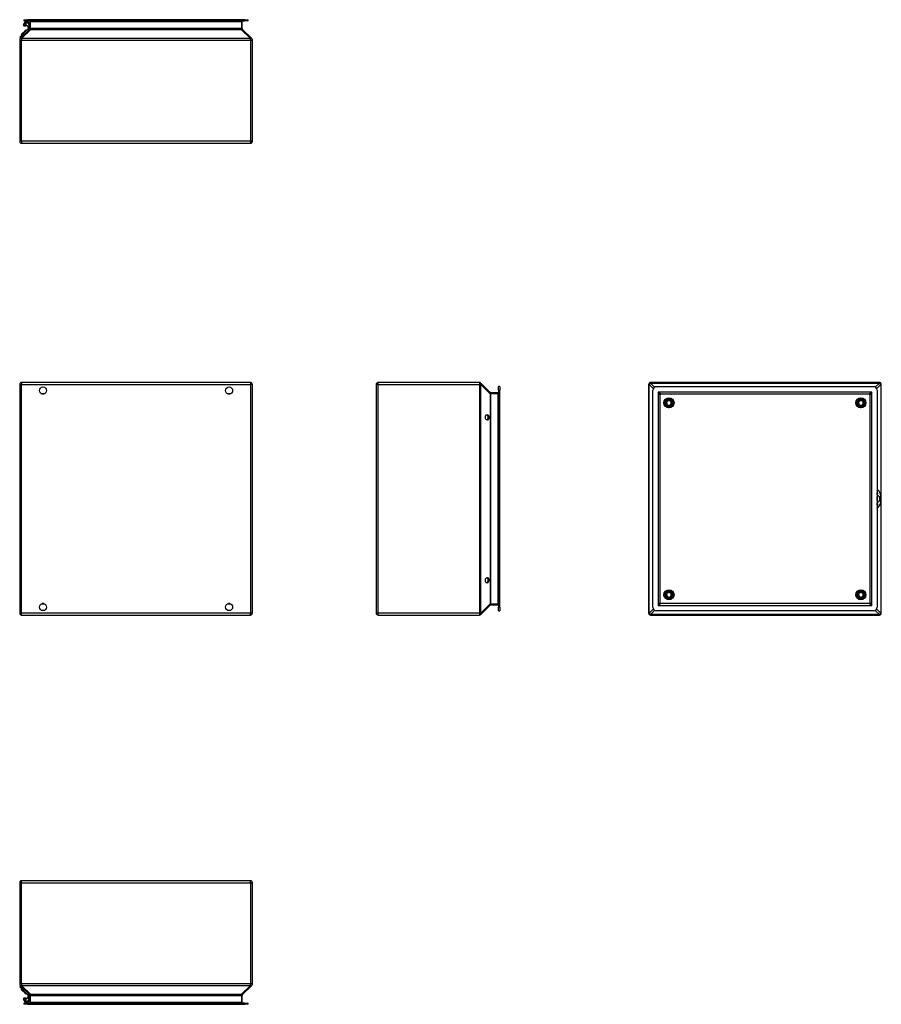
# Model space of a CAD drawing. Header units: inches. Extents: x 4.7 to 70, y 5.2 to 47.5.
# Tile 1 of 19: x 4.7 to 41.7, y 5.2 to 47.5. Entities that reach past the tile are written whole.
import ezdxf

# ---------------------------------------------------------------- set-up
doc = ezdxf.new("R2010")
doc.units = ezdxf.units.IN
doc.header["$MEASUREMENT"] = 0
doc.layers.add('Visible Edges(ANSI)', color=7, linetype='Continuous', lineweight=25)
doc.layers.add('Visible Tangent Edges(ANSI)', color=7, linetype='Continuous', lineweight=25)

msp = doc.modelspace()

# ---------------------------------------------------------------- linework, layer by layer
at = {"layer": 'Visible Edges(ANSI)'}
for p, q in [((4.861, 47.491), (5.018, 47.491)), ((4.861, 47.491), (4.861, 47.438)), ((5.018, 47.438), (4.861, 47.438)), ((4.961, 47.381), (4.961, 47.423)), ((14.348, 47.491), (5.018, 47.491)), ((5.018, 47.438), (14.348, 47.438)), ((14.348, 47.491), (14.505, 47.491)), ((14.505, 47.438), (14.348, 47.438)), ((14.505, 47.438), (14.505, 47.491)), ((4.689, 46.735), (5.023, 47.069)), ((5.107, 47.075), (4.708, 46.676)), ((4.916, 47.018), (4.775, 46.877)), ((4.789, 46.863), (4.93, 47.004)), ((4.851, 47.275), (4.837, 47.242)), ((4.851, 47.275), (4.875, 47.33)), ((4.894, 47.374), (4.875, 47.33)), ((4.916, 47.018), (4.918, 47.02)), ((4.916, 47.018), (4.93, 47.004)), ((4.947, 47.049), (4.918, 47.02)), ((4.918, 47.02), (4.946, 46.992)), ((4.961, 47.224), (4.926, 47.224)), ((4.932, 47.006), (4.961, 47.035)), ((4.947, 47.049), (4.961, 47.035)), ((4.961, 47.292), (4.961, 47.381)), ((4.961, 47.26), (4.961, 47.292)), ((4.961, 47.26), (4.961, 47.224)), ((5.042, 47.088), (5.023, 47.069)), ((5.051, 47.149), (5.051, 47.11)), ((5.106, 47.149), (5.051, 47.149)), ((5.106, 47.11), (5.106, 47.149)), ((5.123, 47.407), (5.123, 47.112)), ((14.243, 47.112), (14.243, 47.407)), ((14.658, 46.676), (14.259, 47.075)), ((4.683, 46.616), (4.683, 42.263)), ((4.689, 46.735), (4.728, 46.696)), ((4.773, 46.875), (4.745, 46.847)), ((4.745, 46.847), (4.759, 46.833)), ((4.759, 46.833), (4.787, 46.861)), ((4.773, 46.875), (4.775, 46.877)), ((4.773, 46.875), (4.801, 46.847)), ((4.789, 46.863), (4.775, 46.877)), ((14.683, 42.263), (14.683, 46.616)), ((4.767, 42.179), (14.599, 42.179)), ((4.683, 31.808), (4.683, 21.976)), ((14.599, 31.892), (4.767, 31.892)), ((14.683, 21.976), (14.683, 31.808)), ((20.003, 31.808), (20.003, 21.976)), ((24.44, 31.892), (20.087, 31.892)), ((24.899, 31.467), (24.499, 31.867)), ((31.712, 31.808), (31.712, 21.976)), ((41.628, 31.892), (31.796, 31.892)), ((41.712, 21.976), (41.712, 31.808)), ((5.65, 31.399), (5.716, 31.399)), ((13.65, 31.399), (13.716, 31.399)), ((25.231, 31.452), (24.936, 31.452)), ((25.262, 31.556), (25.262, 31.714)), ((25.315, 31.714), (25.262, 31.714)), ((25.262, 31.556), (25.262, 22.227)), ((25.315, 31.714), (25.315, 31.556)), ((25.315, 22.227), (25.315, 31.556)), ((31.89, 22.227), (31.89, 31.556)), ((32.048, 31.714), (41.377, 31.714)), ((32.205, 22.416), (32.205, 31.368)), ((32.236, 31.399), (41.188, 31.399)), ((41.219, 31.368), (41.219, 22.416)), ((41.534, 31.556), (41.534, 22.227)), ((32.683, 30.986), (32.699, 30.98)), ((40.933, 30.986), (40.949, 30.98)), ((24.705, 30.451), (24.74, 30.501)), ((24.74, 30.501), (24.782, 30.501)), ((24.705, 30.333), (24.705, 30.451)), ((24.74, 30.283), (24.705, 30.333)), ((24.782, 30.283), (24.74, 30.283)), ((41.544, 27.219), (41.534, 27.249)), ((41.537, 26.813), (41.537, 26.97)), ((41.549, 27.034), (41.548, 27.034)), ((41.549, 26.749), (41.548, 26.749)), ((41.622, 26.994), (41.62, 26.994)), ((41.62, 26.789), (41.622, 26.789)), ((41.622, 26.991), (41.622, 26.994)), ((41.622, 26.789), (41.622, 26.792)), ((41.534, 26.534), (41.544, 26.564)), ((24.705, 23.451), (24.74, 23.501)), ((24.705, 23.333), (24.705, 23.451)), ((24.74, 23.283), (24.705, 23.333)), ((24.74, 23.501), (24.782, 23.501)), ((24.782, 23.283), (24.74, 23.283)), ((32.683, 22.736), (32.699, 22.73)), ((40.933, 22.736), (40.949, 22.73)), ((5.716, 22.385), (5.65, 22.385)), ((13.716, 22.385), (13.65, 22.385)), ((24.499, 21.916), (24.899, 22.316)), ((24.936, 22.332), (25.231, 22.332)), ((25.262, 22.07), (25.262, 22.227)), ((25.262, 22.07), (25.315, 22.07)), ((25.315, 22.227), (25.315, 22.07)), ((41.377, 22.07), (32.048, 22.07)), ((41.188, 22.385), (32.236, 22.385)), ((4.767, 21.892), (14.599, 21.892)), ((20.087, 21.892), (24.44, 21.892)), ((31.796, 21.892), (41.628, 21.892)), ((4.683, 10.386), (4.683, 6.032)), ((14.599, 10.47), (4.767, 10.47)), ((14.683, 6.032), (14.683, 10.386)), ((4.689, 5.914), (4.728, 5.953)), ((4.708, 5.973), (5.107, 5.573)), ((14.259, 5.573), (14.658, 5.973)), ((5.023, 5.58), (4.689, 5.914)), ((4.745, 5.802), (4.759, 5.816)), ((4.745, 5.802), (4.773, 5.773)), ((4.787, 5.787), (4.759, 5.816)), ((4.773, 5.773), (4.801, 5.802)), ((4.775, 5.771), (4.773, 5.773)), ((4.775, 5.771), (4.789, 5.785)), ((4.775, 5.771), (4.916, 5.631)), ((4.93, 5.645), (4.789, 5.785)), ((4.93, 5.645), (4.916, 5.631)), ((4.918, 5.629), (4.916, 5.631)), ((4.946, 5.657), (4.918, 5.629)), ((4.918, 5.629), (4.947, 5.6)), ((4.961, 5.614), (4.932, 5.643)), ((4.947, 5.6), (4.961, 5.614)), ((5.042, 5.561), (5.023, 5.58)), ((5.051, 5.5), (5.051, 5.539)), ((5.106, 5.5), (5.106, 5.539)), ((5.123, 5.536), (5.123, 5.242)), ((14.243, 5.242), (14.243, 5.536)), ((4.837, 5.407), (4.851, 5.374)), ((4.875, 5.319), (4.851, 5.374)), ((4.861, 5.211), (5.018, 5.211)), ((4.861, 5.211), (4.861, 5.158)), ((5.018, 5.158), (4.861, 5.158)), ((4.875, 5.319), (4.894, 5.275)), ((4.961, 5.425), (4.926, 5.425)), ((4.961, 5.425), (4.961, 5.389)), ((4.961, 5.357), (4.961, 5.389)), ((4.961, 5.268), (4.961, 5.357)), ((4.961, 5.225), (4.961, 5.268)), ((14.348, 5.211), (5.018, 5.211)), ((5.018, 5.158), (14.348, 5.158)), ((5.051, 5.5), (5.106, 5.5)), ((14.348, 5.211), (14.505, 5.211)), ((14.505, 5.158), (14.348, 5.158)), ((14.505, 5.158), (14.505, 5.211))]:
    msp.add_line(p, q, dxfattribs=at)
at = {"layer": 'Visible Edges(ANSI)', "flags": 128}
for points in [[(4.961, 47.423), (4.959, 47.423), (4.957, 47.422), (4.956, 47.422), (4.954, 47.421), (4.953, 47.42), (4.951, 47.42), (4.95, 47.419), (4.948, 47.419), (4.947, 47.418), (4.945, 47.417), (4.944, 47.417), (4.942, 47.416), (4.941, 47.415), (4.94, 47.414), (4.938, 47.414), (4.937, 47.413), (4.935, 47.412), (4.934, 47.411), (4.933, 47.411), (4.931, 47.41), (4.93, 47.409), (4.929, 47.408), (4.927, 47.408), (4.926, 47.407)], [(4.961, 47.423), (4.969, 47.421), (4.977, 47.419), (4.987, 47.416), (4.996, 47.412), (5.006, 47.408), (5.016, 47.404), (5.026, 47.399), (5.035, 47.394), (5.044, 47.388), (5.052, 47.382), (5.06, 47.376), (5.068, 47.369), (5.074, 47.362), (5.081, 47.355), (5.087, 47.348), (5.093, 47.341), (5.098, 47.333), (5.103, 47.326), (5.107, 47.318), (5.111, 47.31), (5.115, 47.302), (5.118, 47.294), (5.121, 47.285), (5.123, 47.277)], [(4.875, 47.33), (4.876, 47.332), (4.877, 47.335), (4.878, 47.337), (4.88, 47.339), (4.881, 47.341), (4.883, 47.344), (4.885, 47.345), (4.887, 47.347), (4.889, 47.349), (4.891, 47.351), (4.893, 47.353), (4.895, 47.354), (4.897, 47.356), (4.9, 47.357), (4.902, 47.359), (4.905, 47.36), (4.907, 47.362), (4.91, 47.363), (4.912, 47.364), (4.915, 47.366), (4.918, 47.367), (4.921, 47.368), (4.923, 47.369), (4.926, 47.37)], [(4.926, 47.407), (4.925, 47.406), (4.923, 47.405), (4.921, 47.403), (4.92, 47.402), (4.918, 47.401), (4.916, 47.4), (4.915, 47.399), (4.913, 47.398), (4.912, 47.396), (4.91, 47.395), (4.909, 47.394), (4.907, 47.392), (4.906, 47.391), (4.904, 47.39), (4.903, 47.388), (4.902, 47.387), (4.9, 47.385), (4.899, 47.384), (4.898, 47.382), (4.897, 47.38), (4.896, 47.379), (4.895, 47.377), (4.894, 47.375), (4.894, 47.374)], [(4.926, 47.37), (4.928, 47.371), (4.929, 47.372), (4.93, 47.372), (4.932, 47.373), (4.933, 47.373), (4.934, 47.374), (4.936, 47.374), (4.937, 47.375), (4.939, 47.375), (4.94, 47.376), (4.941, 47.376), (4.943, 47.377), (4.944, 47.377), (4.946, 47.377), (4.947, 47.378), (4.949, 47.378), (4.95, 47.379), (4.952, 47.379), (4.953, 47.379), (4.955, 47.38), (4.956, 47.38), (4.958, 47.381), (4.959, 47.381), (4.961, 47.381)], [(4.961, 47.381), (4.973, 47.377), (4.987, 47.371), (5.001, 47.364), (5.014, 47.356), (5.026, 47.347), (5.037, 47.337), (5.047, 47.327), (5.055, 47.316), (5.062, 47.305), (5.068, 47.294), (5.073, 47.282), (5.076, 47.27), (5.079, 47.259), (5.08, 47.247), (5.081, 47.236), (5.08, 47.225), (5.078, 47.215), (5.076, 47.205), (5.072, 47.195), (5.068, 47.186), (5.064, 47.177), (5.06, 47.167), (5.055, 47.158), (5.051, 47.149)], [(5.051, 47.149), (5.042, 47.183), (5.04, 47.192), (5.036, 47.2), (5.031, 47.208), (5.026, 47.215), (5.019, 47.22), (5.011, 47.225), (5.003, 47.229), (4.995, 47.231), (4.986, 47.232), (4.977, 47.23), (4.961, 47.224)], [(5.123, 47.193), (5.122, 47.191), (5.122, 47.189), (5.121, 47.187), (5.12, 47.185), (5.12, 47.183), (5.119, 47.181), (5.118, 47.179), (5.117, 47.177), (5.117, 47.175), (5.116, 47.173), (5.115, 47.172), (5.115, 47.17), (5.114, 47.168), (5.113, 47.166), (5.112, 47.164), (5.112, 47.163), (5.111, 47.161), (5.11, 47.159), (5.11, 47.157), (5.109, 47.156), (5.108, 47.154), (5.108, 47.152), (5.107, 47.15), (5.106, 47.149)], [(32.699, 30.98), (32.688, 30.957), (32.672, 30.937), (32.652, 30.921), (32.629, 30.909), (32.604, 30.903), (32.578, 30.903), (32.553, 30.909), (32.53, 30.92), (32.51, 30.936), (32.494, 30.956), (32.483, 30.979), (32.478, 31.004), (32.479, 31.03), (32.486, 31.055), (32.498, 31.077), (32.516, 31.096), (32.537, 31.11), (32.562, 31.119), (32.587, 31.121), (32.612, 31.117), (32.636, 31.107), (32.656, 31.091), (32.672, 31.071), (32.683, 31.048)], [(32.683, 31.048), (32.673, 31.069), (32.658, 31.088), (32.64, 31.102), (32.618, 31.112), (32.595, 31.117), (32.571, 31.116), (32.549, 31.109), (32.528, 31.098), (32.511, 31.082), (32.498, 31.062), (32.49, 31.04), (32.487, 31.017), (32.49, 30.993), (32.498, 30.971), (32.511, 30.951), (32.528, 30.935), (32.549, 30.924), (32.571, 30.918), (32.595, 30.917), (32.618, 30.921), (32.64, 30.931), (32.658, 30.946), (32.673, 30.964), (32.683, 30.986)], [(40.949, 30.98), (40.938, 30.957), (40.922, 30.937), (40.902, 30.921), (40.879, 30.909), (40.854, 30.903), (40.828, 30.903), (40.803, 30.909), (40.78, 30.92), (40.76, 30.936), (40.744, 30.956), (40.733, 30.979), (40.728, 31.004), (40.729, 31.03), (40.736, 31.055), (40.748, 31.077), (40.766, 31.096), (40.787, 31.11), (40.812, 31.119), (40.837, 31.121), (40.862, 31.117), (40.886, 31.107), (40.906, 31.091), (40.922, 31.071), (40.933, 31.048)], [(40.933, 31.048), (40.923, 31.069), (40.908, 31.088), (40.89, 31.102), (40.868, 31.112), (40.845, 31.117), (40.821, 31.116), (40.799, 31.109), (40.778, 31.098), (40.761, 31.082), (40.748, 31.062), (40.74, 31.04), (40.737, 31.017), (40.74, 30.993), (40.748, 30.971), (40.761, 30.951), (40.778, 30.935), (40.799, 30.924), (40.821, 30.918), (40.845, 30.917), (40.868, 30.921), (40.89, 30.931), (40.908, 30.946), (40.923, 30.964), (40.933, 30.986)], [(41.219, 26.932), (41.216, 26.912), (41.215, 26.892), (41.216, 26.871), (41.219, 26.851)], [(41.539, 26.548), (41.539, 26.547), (41.539, 26.547), (41.539, 26.547), (41.539, 26.546), (41.538, 26.546), (41.538, 26.546), (41.538, 26.545), (41.538, 26.545), (41.538, 26.544), (41.538, 26.544), (41.538, 26.544), (41.538, 26.543), (41.538, 26.543), (41.538, 26.543), (41.537, 26.542), (41.537, 26.542), (41.537, 26.542), (41.537, 26.541), (41.537, 26.541), (41.537, 26.541), (41.537, 26.541), (41.536, 26.54), (41.536, 26.54), (41.536, 26.54)], [(32.699, 22.73), (32.688, 22.707), (32.672, 22.687), (32.652, 22.671), (32.629, 22.659), (32.604, 22.653), (32.578, 22.653), (32.553, 22.659), (32.53, 22.67), (32.51, 22.686), (32.494, 22.706), (32.483, 22.729), (32.478, 22.754), (32.479, 22.78), (32.486, 22.805), (32.498, 22.827), (32.516, 22.846), (32.537, 22.86), (32.562, 22.869), (32.587, 22.871), (32.612, 22.867), (32.636, 22.857), (32.656, 22.841), (32.672, 22.821), (32.683, 22.798)], [(32.683, 22.798), (32.673, 22.819), (32.658, 22.838), (32.64, 22.852), (32.618, 22.862), (32.595, 22.867), (32.571, 22.866), (32.549, 22.859), (32.528, 22.848), (32.511, 22.832), (32.498, 22.812), (32.49, 22.79), (32.487, 22.767), (32.49, 22.743), (32.498, 22.721), (32.511, 22.701), (32.528, 22.685), (32.549, 22.674), (32.571, 22.668), (32.595, 22.667), (32.618, 22.671), (32.64, 22.681), (32.658, 22.696), (32.673, 22.714), (32.683, 22.736)], [(40.949, 22.73), (40.938, 22.707), (40.922, 22.687), (40.902, 22.671), (40.879, 22.659), (40.854, 22.653), (40.828, 22.653), (40.803, 22.659), (40.78, 22.67), (40.76, 22.686), (40.744, 22.706), (40.733, 22.729), (40.728, 22.754), (40.729, 22.78), (40.736, 22.805), (40.748, 22.827), (40.766, 22.846), (40.787, 22.86), (40.812, 22.869), (40.837, 22.871), (40.862, 22.867), (40.886, 22.857), (40.906, 22.841), (40.922, 22.821), (40.933, 22.798)], [(40.933, 22.798), (40.923, 22.819), (40.908, 22.838), (40.89, 22.852), (40.868, 22.862), (40.845, 22.867), (40.821, 22.866), (40.799, 22.859), (40.778, 22.848), (40.761, 22.832), (40.748, 22.812), (40.74, 22.79), (40.737, 22.767), (40.74, 22.743), (40.748, 22.721), (40.761, 22.701), (40.778, 22.685), (40.799, 22.674), (40.821, 22.668), (40.845, 22.667), (40.868, 22.671), (40.89, 22.681), (40.908, 22.696), (40.923, 22.714), (40.933, 22.736)], [(4.926, 5.278), (4.923, 5.28), (4.92, 5.281), (4.917, 5.282), (4.915, 5.283), (4.912, 5.285), (4.909, 5.286), (4.907, 5.287), (4.904, 5.289), (4.901, 5.29), (4.899, 5.292), (4.897, 5.293), (4.894, 5.295), (4.892, 5.297), (4.89, 5.299), (4.888, 5.3), (4.886, 5.302), (4.884, 5.304), (4.883, 5.306), (4.881, 5.308), (4.879, 5.31), (4.878, 5.312), (4.877, 5.314), (4.876, 5.317), (4.875, 5.319)], [(4.894, 5.275), (4.894, 5.273), (4.895, 5.272), (4.896, 5.27), (4.897, 5.268), (4.898, 5.267), (4.899, 5.265), (4.9, 5.264), (4.902, 5.262), (4.903, 5.261), (4.904, 5.259), (4.906, 5.258), (4.907, 5.256), (4.909, 5.255), (4.91, 5.254), (4.912, 5.252), (4.913, 5.251), (4.915, 5.25), (4.916, 5.249), (4.918, 5.248), (4.92, 5.246), (4.921, 5.245), (4.923, 5.244), (4.925, 5.243), (4.926, 5.242)], [(4.961, 5.268), (4.959, 5.268), (4.958, 5.268), (4.956, 5.269), (4.955, 5.269), (4.953, 5.269), (4.952, 5.27), (4.95, 5.27), (4.949, 5.271), (4.947, 5.271), (4.946, 5.271), (4.944, 5.272), (4.943, 5.272), (4.941, 5.273), (4.94, 5.273), (4.939, 5.274), (4.937, 5.274), (4.936, 5.275), (4.934, 5.275), (4.933, 5.276), (4.932, 5.276), (4.93, 5.277), (4.929, 5.277), (4.928, 5.278), (4.926, 5.278)], [(4.926, 5.242), (4.927, 5.241), (4.929, 5.24), (4.93, 5.24), (4.931, 5.239), (4.933, 5.238), (4.934, 5.237), (4.935, 5.237), (4.937, 5.236), (4.938, 5.235), (4.94, 5.234), (4.941, 5.234), (4.942, 5.233), (4.944, 5.232), (4.945, 5.232), (4.947, 5.231), (4.948, 5.23), (4.95, 5.23), (4.951, 5.229), (4.953, 5.228), (4.954, 5.228), (4.956, 5.227), (4.957, 5.227), (4.959, 5.226), (4.961, 5.225)], [(4.961, 5.268), (4.973, 5.272), (4.987, 5.278), (5.001, 5.285), (5.014, 5.293), (5.026, 5.302), (5.037, 5.312), (5.047, 5.322), (5.055, 5.333), (5.062, 5.344), (5.068, 5.355), (5.073, 5.367), (5.076, 5.378), (5.079, 5.39), (5.08, 5.401), (5.081, 5.413), (5.08, 5.424), (5.078, 5.434), (5.076, 5.444), (5.072, 5.454), (5.068, 5.463), (5.064, 5.472), (5.06, 5.481), (5.055, 5.491), (5.051, 5.5)], [(4.961, 5.425), (4.977, 5.418), (4.986, 5.417), (4.995, 5.417), (5.003, 5.42), (5.011, 5.423), (5.019, 5.428), (5.026, 5.434), (5.031, 5.441), (5.036, 5.449), (5.04, 5.457), (5.042, 5.465), (5.051, 5.5)], [(4.961, 5.225), (4.969, 5.228), (4.977, 5.23), (4.987, 5.233), (4.996, 5.237), (5.006, 5.241), (5.016, 5.245), (5.026, 5.25), (5.035, 5.255), (5.044, 5.261), (5.052, 5.267), (5.06, 5.273), (5.068, 5.28), (5.074, 5.286), (5.081, 5.293), (5.087, 5.3), (5.093, 5.308), (5.098, 5.315), (5.103, 5.323), (5.107, 5.331), (5.111, 5.339), (5.115, 5.347), (5.118, 5.355), (5.121, 5.363), (5.123, 5.372)], [(5.123, 5.455), (5.122, 5.458), (5.122, 5.46), (5.121, 5.462), (5.12, 5.464), (5.12, 5.466), (5.119, 5.468), (5.118, 5.47), (5.117, 5.472), (5.117, 5.474), (5.116, 5.475), (5.115, 5.477), (5.115, 5.479), (5.114, 5.481), (5.113, 5.483), (5.112, 5.484), (5.112, 5.486), (5.111, 5.488), (5.11, 5.49), (5.11, 5.491), (5.109, 5.493), (5.108, 5.495), (5.108, 5.497), (5.107, 5.498), (5.106, 5.5)]]:
    msp.add_lwpolyline(points, dxfattribs=at)
at = {"layer": 'Visible Edges(ANSI)'}
for centre, radius in [((5.683, 31.548), 0.152), ((13.683, 31.548), 0.152), ((32.587, 31.017), 0.217), ((32.587, 31.017), 0.207), ((32.587, 31.017), 0.197), ((32.587, 31.017), 0.12), ((40.837, 31.017), 0.217), ((40.837, 31.017), 0.207), ((40.837, 31.017), 0.197), ((40.837, 31.017), 0.12), ((32.587, 22.767), 0.217), ((32.587, 22.767), 0.207), ((32.587, 22.767), 0.197), ((32.587, 22.767), 0.12), ((40.837, 22.767), 0.217), ((40.837, 22.767), 0.207), ((40.837, 22.767), 0.197), ((40.837, 22.767), 0.12), ((5.683, 22.236), 0.152), ((13.683, 22.236), 0.152)]:
    msp.add_circle(centre, radius, dxfattribs=at)
for centre, radius, start, end in [((5.092, 47.407), 0.031, 0, 90), ((14.274, 47.407), 0.031, 90, 180), ((4.926, 47.449), 0.225, 246.4998, 270), ((5.02, 47.11), 0.031, 315, 0), ((5.02, 47.11), 0.086, 315, 0), ((5.07, 47.113), 0.053, 315, 0), ((14.296, 47.113), 0.053, 180, 225), ((4.767, 46.616), 0.084, 135, 180), ((14.599, 46.616), 0.084, 0, 45), ((4.767, 42.263), 0.084, 180, 270), ((14.599, 42.263), 0.084, 270, 0), ((4.767, 31.808), 0.084, 90, 180), ((14.599, 31.808), 0.084, 0, 90), ((20.087, 31.808), 0.084, 90, 180), ((24.44, 31.808), 0.084, 45, 90), ((31.796, 31.808), 0.084, 90, 180), ((41.628, 31.808), 0.084, 0, 90), ((24.937, 31.505), 0.053, 225, 270), ((25.231, 31.483), 0.031, 270, 0), ((32.048, 31.556), 0.157, 90, 180), ((32.236, 31.368), 0.031, 90, 180), ((32.712, 31.548), 0.153, 257.5763, 282.4237), ((40.712, 31.548), 0.153, 257.5763, 282.4237), ((41.188, 31.368), 0.031, 0, 90), ((41.377, 31.556), 0.157, 0, 90), ((32.587, 31.017), 0.1, 342.018, 18.018), ((40.837, 31.017), 0.1, 342.018, 18.018), ((32.587, 22.767), 0.1, 342.018, 18.018), ((40.837, 22.767), 0.1, 342.018, 18.018), ((24.937, 22.279), 0.053, 90, 135), ((25.231, 22.301), 0.031, 0, 90), ((32.048, 22.227), 0.157, 180, 270), ((32.236, 22.416), 0.031, 180, 270), ((32.712, 22.236), 0.152, 77.5763, 102.4237), ((40.712, 22.236), 0.153, 77.5763, 102.4237), ((41.188, 22.416), 0.031, 270, 0), ((41.377, 22.227), 0.157, 270, 0), ((4.767, 21.976), 0.084, 180, 270), ((14.599, 21.976), 0.084, 270, 0), ((20.087, 21.976), 0.084, 180, 270), ((24.44, 21.976), 0.084, 270, 315), ((31.796, 21.976), 0.084, 180, 270), ((41.628, 21.976), 0.084, 270, 0), ((4.767, 10.386), 0.084, 90, 180), ((14.599, 10.386), 0.084, 0, 90), ((4.767, 6.032), 0.084, 180, 225), ((14.599, 6.032), 0.084, 315, 0), ((5.02, 5.539), 0.031, 0, 45), ((5.02, 5.539), 0.086, 0, 45), ((5.07, 5.536), 0.053, 0, 45), ((14.296, 5.536), 0.053, 135, 180), ((4.926, 5.2), 0.225, 90, 113.5002), ((5.092, 5.242), 0.031, 270, 0), ((14.274, 5.242), 0.031, 180, 270)]:
    msp.add_arc(centre, radius, start, end, dxfattribs=at)
for centre, major_axis, ratio, start_param, end_param in [((24.745, 30.392), (0, -0.109), 0.707107, 0, 3.141593), ((24.782, 30.392), (0, 0.109), 0.707107, 3.141593, 6.283185), ((41.372, 26.892), (0, -0.472), 0.707107, 0.507129, 2.634464), ((41.5, 27.112), (0, -0.0984), 0.398753, 1.04815, 2.093442), ((41.497, 27.12), (0, 0.153), 0.398753, 4.009689, 5.410521), ((41.5, 26.671), (0, -0.0984), 0.398753, 1.04815, 2.093442), ((41.568, 26.97), (0, -0.0787), 0.398753, 4.009689, 4.712389), ((41.568, 26.813), (0, -0.0787), 0.398753, 4.712389, 5.415089), ((41.497, 26.663), (0, 0.153), 0.398753, 4.014257, 5.415089), ((41.549, 26.892), (0, 0.143), 0.707107, 5.512224, 6.296263), ((41.549, 26.892), (0, -0.143), 0.707107, 6.270108, 7.054146), ((41.549, 26.892), (0, 0.143), 0.707107, 3.941428, 5.48335), ((24.745, 23.392), (0, -0.109), 0.707107, 0, 3.141593), ((24.782, 23.392), (0, 0.109), 0.707107, 3.141593, 6.283185)]:
    msp.add_ellipse(centre, major_axis=major_axis, ratio=ratio, start_param=start_param, end_param=end_param, dxfattribs=at)
at = {"layer": 'Visible Tangent Edges(ANSI)'}
for p, q in [((5.018, 47.438), (5.018, 47.491)), ((5.154, 47.407), (5.154, 47.438)), ((14.212, 47.407), (14.212, 47.438)), ((14.348, 47.491), (14.348, 47.438)), ((4.767, 46.676), (5.167, 47.075)), ((4.926, 47.26), (4.926, 47.37)), ((4.926, 47.26), (4.926, 47.224)), ((4.961, 47.26), (4.926, 47.26)), ((5.062, 47.03), (5.023, 47.069)), ((5.081, 47.049), (5.042, 47.088)), ((5.106, 47.11), (5.051, 47.11)), ((5.154, 47.407), (5.123, 47.407)), ((5.154, 47.407), (14.212, 47.407)), ((5.154, 47.112), (5.154, 47.407)), ((5.154, 47.112), (5.157, 47.073)), ((14.199, 47.113), (5.167, 47.113)), ((5.167, 47.113), (5.167, 47.075)), ((5.167, 47.075), (14.199, 47.075)), ((14.199, 47.075), (14.199, 47.113)), ((14.199, 47.075), (14.599, 46.676)), ((14.209, 47.073), (14.212, 47.112)), ((14.243, 47.407), (14.212, 47.407)), ((14.212, 47.407), (14.212, 47.112)), ((4.683, 46.616), (4.767, 46.616)), ((4.767, 46.676), (4.767, 46.616)), ((14.599, 46.676), (4.767, 46.676)), ((4.767, 42.263), (4.767, 46.616)), ((4.767, 46.616), (14.599, 46.616)), ((14.599, 46.616), (14.599, 46.676)), ((14.599, 46.616), (14.683, 46.616)), ((14.599, 46.616), (14.599, 42.263)), ((4.767, 42.263), (4.683, 42.263)), ((4.767, 42.263), (4.767, 42.179)), ((14.599, 42.263), (4.767, 42.263)), ((14.683, 42.263), (14.599, 42.263)), ((14.599, 42.263), (14.599, 42.179)), ((4.683, 31.808), (4.767, 31.808)), ((4.767, 31.892), (4.767, 31.808)), ((4.767, 31.808), (14.599, 31.808)), ((4.767, 21.976), (4.767, 31.808)), ((14.599, 31.892), (14.599, 31.808)), ((14.683, 31.808), (14.599, 31.808)), ((14.599, 31.808), (14.599, 21.976)), ((20.087, 31.808), (20.003, 31.808)), ((20.087, 31.808), (20.087, 31.892)), ((20.087, 31.808), (24.44, 31.808)), ((20.087, 21.976), (20.087, 31.808)), ((24.44, 31.892), (24.44, 31.808)), ((24.499, 31.808), (24.44, 31.808)), ((24.44, 31.808), (24.44, 21.976)), ((24.499, 31.808), (24.899, 31.408)), ((24.499, 21.976), (24.499, 31.808)), ((31.737, 31.808), (31.712, 31.808)), ((31.737, 31.808), (31.911, 31.634)), ((31.737, 21.976), (31.737, 31.808)), ((31.796, 31.892), (31.796, 31.867)), ((31.97, 31.693), (31.796, 31.867)), ((31.796, 31.867), (41.628, 31.867)), ((41.628, 31.867), (41.454, 31.693)), ((41.514, 31.634), (41.688, 31.808)), ((41.628, 31.867), (41.628, 31.892)), ((41.688, 31.808), (41.688, 27.047)), ((41.712, 31.808), (41.688, 31.808)), ((5.595, 31.423), (5.771, 31.423)), ((13.595, 31.423), (13.771, 31.423)), ((24.897, 31.418), (24.936, 31.421)), ((24.937, 31.408), (24.899, 31.408)), ((24.899, 31.408), (24.899, 22.376)), ((24.936, 31.421), (25.231, 31.421)), ((24.937, 22.376), (24.937, 31.408)), ((25.231, 31.421), (25.231, 31.452)), ((25.231, 31.421), (25.262, 31.421)), ((25.231, 31.421), (25.231, 22.363)), ((25.262, 31.556), (25.315, 31.556)), ((32.121, 31.483), (32.236, 31.399)), ((32.205, 31.368), (32.121, 31.483)), ((32.121, 31.483), (32.121, 22.301)), ((41.303, 31.483), (32.121, 31.483)), ((41.188, 31.399), (41.303, 31.483)), ((41.303, 31.483), (41.219, 31.368)), ((41.303, 22.301), (41.303, 31.483)), ((41.688, 26.737), (41.688, 21.976)), ((5.771, 22.36), (5.595, 22.36)), ((13.771, 22.36), (13.595, 22.36)), ((24.899, 22.376), (24.499, 21.976)), ((24.936, 22.363), (24.897, 22.366)), ((24.899, 22.376), (24.937, 22.376)), ((25.231, 22.363), (24.936, 22.363)), ((25.231, 22.363), (25.262, 22.363)), ((25.231, 22.332), (25.231, 22.363)), ((25.315, 22.227), (25.262, 22.227)), ((31.911, 22.15), (31.737, 21.976)), ((31.796, 21.916), (31.97, 22.09)), ((32.121, 22.301), (32.205, 22.416)), ((32.236, 22.385), (32.121, 22.301)), ((32.121, 22.301), (41.303, 22.301)), ((41.303, 22.301), (41.188, 22.385)), ((41.219, 22.416), (41.303, 22.301)), ((41.454, 22.09), (41.628, 21.916)), ((41.688, 21.976), (41.514, 22.15)), ((4.683, 21.976), (4.767, 21.976)), ((4.767, 21.892), (4.767, 21.976)), ((14.599, 21.976), (4.767, 21.976)), ((14.683, 21.976), (14.599, 21.976)), ((14.599, 21.892), (14.599, 21.976)), ((20.087, 21.976), (20.003, 21.976)), ((20.087, 21.892), (20.087, 21.976)), ((24.44, 21.976), (20.087, 21.976)), ((24.44, 21.976), (24.44, 21.892)), ((24.44, 21.976), (24.499, 21.976)), ((31.712, 21.976), (31.737, 21.976)), ((31.796, 21.916), (31.796, 21.892)), ((41.628, 21.916), (31.796, 21.916)), ((41.628, 21.892), (41.628, 21.916)), ((41.688, 21.976), (41.712, 21.976)), ((4.683, 10.386), (4.767, 10.386)), ((4.767, 10.386), (4.767, 10.47)), ((4.767, 6.032), (4.767, 10.386)), ((4.767, 10.386), (14.599, 10.386)), ((14.599, 10.386), (14.599, 10.47)), ((14.599, 10.386), (14.683, 10.386)), ((14.599, 10.386), (14.599, 6.032)), ((4.767, 6.032), (4.683, 6.032)), ((4.767, 6.032), (4.767, 5.973)), ((14.599, 6.032), (4.767, 6.032)), ((5.167, 5.573), (4.767, 5.973)), ((4.767, 5.973), (14.599, 5.973)), ((14.599, 5.973), (14.199, 5.573)), ((14.683, 6.032), (14.599, 6.032)), ((14.599, 5.973), (14.599, 6.032)), ((5.023, 5.58), (5.062, 5.619)), ((5.042, 5.561), (5.081, 5.6)), ((5.051, 5.539), (5.106, 5.539)), ((5.154, 5.536), (5.157, 5.575)), ((5.154, 5.242), (5.154, 5.536)), ((5.167, 5.573), (5.167, 5.536)), ((14.199, 5.573), (5.167, 5.573)), ((5.167, 5.536), (14.199, 5.536)), ((14.199, 5.536), (14.199, 5.573)), ((14.212, 5.536), (14.209, 5.575)), ((14.212, 5.536), (14.212, 5.242)), ((4.926, 5.425), (4.926, 5.389)), ((4.926, 5.278), (4.926, 5.389)), ((4.961, 5.389), (4.926, 5.389)), ((5.018, 5.158), (5.018, 5.211)), ((5.123, 5.242), (5.154, 5.242)), ((5.154, 5.242), (5.154, 5.211)), ((14.212, 5.242), (5.154, 5.242)), ((14.212, 5.242), (14.212, 5.211)), ((14.212, 5.242), (14.243, 5.242)), ((14.348, 5.211), (14.348, 5.158))]:
    msp.add_line(p, q, dxfattribs=at)
at = {"layer": 'Visible Tangent Edges(ANSI)', "flags": 128}
for points in [[(5.106, 47.073), (5.105, 47.072), (5.105, 47.072), (5.105, 47.071), (5.105, 47.07), (5.105, 47.07), (5.106, 47.069), (5.107, 47.069), (5.108, 47.069), (5.11, 47.069), (5.112, 47.068), (5.114, 47.068), (5.116, 47.068), (5.119, 47.068), (5.121, 47.068), (5.124, 47.069), (5.127, 47.069), (5.131, 47.069), (5.134, 47.069), (5.138, 47.07), (5.141, 47.07), (5.145, 47.071), (5.149, 47.072), (5.153, 47.072), (5.157, 47.073)], [(5.154, 47.112), (5.152, 47.112), (5.15, 47.112), (5.148, 47.112), (5.146, 47.111), (5.144, 47.111), (5.142, 47.111), (5.14, 47.111), (5.138, 47.111), (5.137, 47.112), (5.135, 47.112), (5.133, 47.112), (5.132, 47.112), (5.131, 47.112), (5.129, 47.112), (5.128, 47.112), (5.127, 47.111), (5.126, 47.111), (5.125, 47.111), (5.125, 47.111), (5.124, 47.111), (5.124, 47.112), (5.123, 47.112), (5.123, 47.112), (5.123, 47.112)], [(14.212, 47.112), (14.212, 47.112), (14.211, 47.112), (14.21, 47.113), (14.21, 47.113), (14.209, 47.113), (14.209, 47.113), (14.208, 47.113), (14.208, 47.113), (14.207, 47.113), (14.207, 47.113), (14.206, 47.113), (14.206, 47.113), (14.205, 47.113), (14.205, 47.113), (14.204, 47.113), (14.203, 47.113), (14.203, 47.113), (14.202, 47.113), (14.202, 47.113), (14.201, 47.113), (14.201, 47.113), (14.2, 47.113), (14.2, 47.113), (14.199, 47.113)], [(14.199, 47.075), (14.2, 47.075), (14.2, 47.075), (14.2, 47.075), (14.201, 47.075), (14.201, 47.075), (14.202, 47.075), (14.202, 47.075), (14.202, 47.075), (14.203, 47.075), (14.203, 47.075), (14.204, 47.075), (14.204, 47.075), (14.204, 47.074), (14.205, 47.074), (14.205, 47.074), (14.206, 47.074), (14.206, 47.074), (14.206, 47.074), (14.207, 47.074), (14.207, 47.074), (14.208, 47.074), (14.208, 47.074), (14.208, 47.074), (14.209, 47.073)], [(14.209, 47.073), (14.213, 47.072), (14.217, 47.072), (14.221, 47.071), (14.225, 47.07), (14.228, 47.07), (14.232, 47.069), (14.235, 47.069), (14.239, 47.069), (14.242, 47.069), (14.245, 47.068), (14.247, 47.068), (14.25, 47.068), (14.252, 47.068), (14.254, 47.068), (14.256, 47.069), (14.258, 47.069), (14.259, 47.069), (14.26, 47.069), (14.261, 47.07), (14.261, 47.07), (14.261, 47.071), (14.261, 47.072), (14.261, 47.072), (14.26, 47.073)], [(14.243, 47.112), (14.243, 47.112), (14.243, 47.112), (14.242, 47.112), (14.242, 47.111), (14.241, 47.111), (14.241, 47.111), (14.24, 47.111), (14.239, 47.111), (14.238, 47.112), (14.237, 47.112), (14.235, 47.112), (14.234, 47.112), (14.233, 47.112), (14.231, 47.112), (14.229, 47.112), (14.228, 47.111), (14.226, 47.111), (14.224, 47.111), (14.222, 47.111), (14.22, 47.111), (14.218, 47.112), (14.216, 47.112), (14.214, 47.112), (14.212, 47.112)], [(14.26, 47.073), (14.259, 47.075), (14.258, 47.076), (14.256, 47.077), (14.255, 47.079), (14.254, 47.08), (14.253, 47.082), (14.252, 47.083), (14.251, 47.085), (14.25, 47.086), (14.249, 47.088), (14.248, 47.089), (14.248, 47.091), (14.247, 47.093), (14.246, 47.095), (14.246, 47.096), (14.245, 47.098), (14.245, 47.1), (14.244, 47.102), (14.244, 47.103), (14.244, 47.105), (14.243, 47.107), (14.243, 47.109), (14.243, 47.111), (14.243, 47.112)], [(14.26, 47.073), (14.26, 47.074), (14.26, 47.074), (14.26, 47.074), (14.26, 47.074), (14.26, 47.074), (14.26, 47.074), (14.26, 47.074), (14.26, 47.074), (14.26, 47.074), (14.26, 47.074), (14.26, 47.074), (14.259, 47.075), (14.259, 47.075), (14.259, 47.075), (14.259, 47.075), (14.259, 47.075), (14.259, 47.075), (14.259, 47.075), (14.259, 47.075), (14.259, 47.075), (14.259, 47.075), (14.259, 47.075), (14.259, 47.075), (14.259, 47.075)], [(24.897, 31.469), (24.896, 31.47), (24.895, 31.47), (24.894, 31.47), (24.894, 31.47), (24.893, 31.469), (24.893, 31.469), (24.893, 31.468), (24.892, 31.466), (24.892, 31.465), (24.892, 31.463), (24.892, 31.461), (24.892, 31.459), (24.892, 31.456), (24.892, 31.453), (24.892, 31.45), (24.892, 31.447), (24.893, 31.444), (24.893, 31.441), (24.893, 31.437), (24.894, 31.433), (24.894, 31.43), (24.895, 31.426), (24.896, 31.422), (24.897, 31.418)], [(24.899, 31.467), (24.899, 31.467), (24.899, 31.467), (24.899, 31.468), (24.899, 31.468), (24.899, 31.468), (24.899, 31.468), (24.899, 31.468), (24.898, 31.468), (24.898, 31.468), (24.898, 31.468), (24.898, 31.468), (24.898, 31.468), (24.898, 31.468), (24.898, 31.468), (24.898, 31.468), (24.898, 31.468), (24.898, 31.469), (24.898, 31.469), (24.897, 31.469), (24.897, 31.469), (24.897, 31.469), (24.897, 31.469), (24.897, 31.469), (24.897, 31.469)], [(24.897, 31.418), (24.897, 31.417), (24.897, 31.417), (24.897, 31.416), (24.897, 31.416), (24.897, 31.416), (24.898, 31.415), (24.898, 31.415), (24.898, 31.414), (24.898, 31.414), (24.898, 31.414), (24.898, 31.413), (24.898, 31.413), (24.898, 31.412), (24.898, 31.412), (24.898, 31.412), (24.898, 31.411), (24.899, 31.411), (24.899, 31.41), (24.899, 31.41), (24.899, 31.41), (24.899, 31.409), (24.899, 31.409), (24.899, 31.408), (24.899, 31.408)], [(24.936, 31.421), (24.936, 31.423), (24.935, 31.425), (24.935, 31.427), (24.935, 31.429), (24.935, 31.431), (24.935, 31.433), (24.935, 31.434), (24.935, 31.436), (24.935, 31.438), (24.935, 31.44), (24.935, 31.441), (24.935, 31.443), (24.935, 31.444), (24.935, 31.445), (24.935, 31.447), (24.935, 31.448), (24.935, 31.449), (24.935, 31.449), (24.935, 31.45), (24.935, 31.451), (24.935, 31.451), (24.935, 31.452), (24.936, 31.452), (24.936, 31.452)], [(24.937, 31.408), (24.937, 31.408), (24.937, 31.409), (24.937, 31.41), (24.937, 31.41), (24.937, 31.411), (24.937, 31.411), (24.936, 31.412), (24.936, 31.412), (24.936, 31.413), (24.936, 31.413), (24.936, 31.414), (24.936, 31.414), (24.936, 31.415), (24.936, 31.415), (24.936, 31.416), (24.936, 31.416), (24.936, 31.417), (24.936, 31.418), (24.936, 31.418), (24.936, 31.419), (24.936, 31.419), (24.936, 31.42), (24.936, 31.42), (24.936, 31.421)], [(24.897, 22.366), (24.896, 22.362), (24.895, 22.358), (24.894, 22.354), (24.894, 22.35), (24.893, 22.346), (24.893, 22.343), (24.893, 22.339), (24.892, 22.336), (24.892, 22.333), (24.892, 22.33), (24.892, 22.327), (24.892, 22.325), (24.892, 22.323), (24.892, 22.321), (24.892, 22.319), (24.892, 22.317), (24.893, 22.316), (24.893, 22.315), (24.893, 22.314), (24.894, 22.314), (24.894, 22.313), (24.895, 22.313), (24.896, 22.314), (24.897, 22.314)], [(24.899, 22.376), (24.899, 22.375), (24.899, 22.375), (24.899, 22.374), (24.899, 22.374), (24.899, 22.374), (24.899, 22.373), (24.899, 22.373), (24.898, 22.372), (24.898, 22.372), (24.898, 22.372), (24.898, 22.371), (24.898, 22.371), (24.898, 22.37), (24.898, 22.37), (24.898, 22.37), (24.898, 22.369), (24.898, 22.369), (24.898, 22.368), (24.897, 22.368), (24.897, 22.367), (24.897, 22.367), (24.897, 22.367), (24.897, 22.366), (24.897, 22.366)], [(24.897, 22.314), (24.897, 22.314), (24.897, 22.315), (24.897, 22.315), (24.897, 22.315), (24.897, 22.315), (24.898, 22.315), (24.898, 22.315), (24.898, 22.315), (24.898, 22.315), (24.898, 22.315), (24.898, 22.315), (24.898, 22.315), (24.898, 22.315), (24.898, 22.315), (24.898, 22.315), (24.898, 22.316), (24.899, 22.316), (24.899, 22.316), (24.899, 22.316), (24.899, 22.316), (24.899, 22.316), (24.899, 22.316), (24.899, 22.316), (24.899, 22.316)], [(24.936, 22.332), (24.936, 22.332), (24.935, 22.332), (24.935, 22.332), (24.935, 22.333), (24.935, 22.333), (24.935, 22.334), (24.935, 22.335), (24.935, 22.336), (24.935, 22.337), (24.935, 22.338), (24.935, 22.339), (24.935, 22.341), (24.935, 22.342), (24.935, 22.344), (24.935, 22.345), (24.935, 22.347), (24.935, 22.349), (24.935, 22.351), (24.935, 22.353), (24.935, 22.355), (24.935, 22.357), (24.935, 22.359), (24.936, 22.361), (24.936, 22.363)], [(24.936, 22.363), (24.936, 22.363), (24.936, 22.364), (24.936, 22.364), (24.936, 22.365), (24.936, 22.365), (24.936, 22.366), (24.936, 22.366), (24.936, 22.367), (24.936, 22.367), (24.936, 22.368), (24.936, 22.369), (24.936, 22.369), (24.936, 22.37), (24.936, 22.37), (24.936, 22.371), (24.936, 22.371), (24.936, 22.372), (24.937, 22.372), (24.937, 22.373), (24.937, 22.373), (24.937, 22.374), (24.937, 22.374), (24.937, 22.375), (24.937, 22.376)], [(5.157, 5.575), (5.153, 5.576), (5.149, 5.577), (5.145, 5.578), (5.141, 5.578), (5.138, 5.579), (5.134, 5.579), (5.131, 5.58), (5.127, 5.58), (5.124, 5.58), (5.121, 5.58), (5.119, 5.58), (5.116, 5.58), (5.114, 5.58), (5.112, 5.58), (5.11, 5.58), (5.108, 5.58), (5.107, 5.58), (5.106, 5.579), (5.105, 5.579), (5.105, 5.578), (5.105, 5.578), (5.105, 5.577), (5.105, 5.576), (5.106, 5.575)], [(5.106, 5.575), (5.106, 5.575), (5.106, 5.575), (5.106, 5.575), (5.106, 5.575), (5.106, 5.575), (5.106, 5.575), (5.106, 5.575), (5.106, 5.575), (5.106, 5.574), (5.106, 5.574), (5.106, 5.574), (5.107, 5.574), (5.107, 5.574), (5.107, 5.574), (5.107, 5.574), (5.107, 5.574), (5.107, 5.574), (5.107, 5.574), (5.107, 5.574), (5.107, 5.574), (5.107, 5.574), (5.107, 5.573), (5.107, 5.573), (5.107, 5.573)], [(5.123, 5.536), (5.123, 5.537), (5.123, 5.537), (5.124, 5.537), (5.124, 5.537), (5.125, 5.537), (5.125, 5.537), (5.126, 5.537), (5.127, 5.537), (5.128, 5.537), (5.129, 5.537), (5.131, 5.537), (5.132, 5.537), (5.133, 5.537), (5.135, 5.537), (5.137, 5.537), (5.138, 5.537), (5.14, 5.537), (5.142, 5.537), (5.144, 5.537), (5.146, 5.537), (5.148, 5.537), (5.15, 5.537), (5.152, 5.537), (5.154, 5.536)], [(5.154, 5.536), (5.154, 5.536), (5.155, 5.536), (5.156, 5.536), (5.156, 5.536), (5.157, 5.536), (5.157, 5.536), (5.158, 5.536), (5.158, 5.536), (5.159, 5.536), (5.159, 5.536), (5.16, 5.536), (5.16, 5.536), (5.161, 5.536), (5.161, 5.536), (5.162, 5.536), (5.163, 5.536), (5.163, 5.536), (5.164, 5.536), (5.164, 5.536), (5.165, 5.536), (5.165, 5.536), (5.166, 5.536), (5.166, 5.536), (5.167, 5.536)], [(5.167, 5.573), (5.166, 5.573), (5.166, 5.573), (5.166, 5.574), (5.165, 5.574), (5.165, 5.574), (5.164, 5.574), (5.164, 5.574), (5.164, 5.574), (5.163, 5.574), (5.163, 5.574), (5.162, 5.574), (5.162, 5.574), (5.162, 5.574), (5.161, 5.574), (5.161, 5.574), (5.16, 5.575), (5.16, 5.575), (5.16, 5.575), (5.159, 5.575), (5.159, 5.575), (5.158, 5.575), (5.158, 5.575), (5.158, 5.575), (5.157, 5.575)], [(14.209, 5.575), (14.208, 5.575), (14.208, 5.575), (14.208, 5.575), (14.207, 5.575), (14.207, 5.575), (14.206, 5.575), (14.206, 5.575), (14.206, 5.575), (14.205, 5.574), (14.205, 5.574), (14.204, 5.574), (14.204, 5.574), (14.204, 5.574), (14.203, 5.574), (14.203, 5.574), (14.202, 5.574), (14.202, 5.574), (14.202, 5.574), (14.201, 5.574), (14.201, 5.574), (14.2, 5.574), (14.2, 5.573), (14.2, 5.573), (14.199, 5.573)], [(14.199, 5.536), (14.2, 5.536), (14.2, 5.536), (14.201, 5.536), (14.201, 5.536), (14.202, 5.536), (14.202, 5.536), (14.203, 5.536), (14.203, 5.536), (14.204, 5.536), (14.205, 5.536), (14.205, 5.536), (14.206, 5.536), (14.206, 5.536), (14.207, 5.536), (14.207, 5.536), (14.208, 5.536), (14.208, 5.536), (14.209, 5.536), (14.209, 5.536), (14.21, 5.536), (14.21, 5.536), (14.211, 5.536), (14.212, 5.536), (14.212, 5.536)], [(14.26, 5.575), (14.261, 5.576), (14.261, 5.577), (14.261, 5.578), (14.261, 5.578), (14.261, 5.579), (14.26, 5.579), (14.259, 5.58), (14.258, 5.58), (14.256, 5.58), (14.254, 5.58), (14.252, 5.58), (14.25, 5.58), (14.247, 5.58), (14.245, 5.58), (14.242, 5.58), (14.239, 5.58), (14.235, 5.58), (14.232, 5.579), (14.228, 5.579), (14.225, 5.578), (14.221, 5.578), (14.217, 5.577), (14.213, 5.576), (14.209, 5.575)], [(14.212, 5.536), (14.214, 5.537), (14.216, 5.537), (14.218, 5.537), (14.22, 5.537), (14.222, 5.537), (14.224, 5.537), (14.226, 5.537), (14.228, 5.537), (14.229, 5.537), (14.231, 5.537), (14.233, 5.537), (14.234, 5.537), (14.235, 5.537), (14.237, 5.537), (14.238, 5.537), (14.239, 5.537), (14.24, 5.537), (14.241, 5.537), (14.241, 5.537), (14.242, 5.537), (14.242, 5.537), (14.243, 5.537), (14.243, 5.537), (14.243, 5.536)], [(14.243, 5.536), (14.243, 5.538), (14.243, 5.54), (14.243, 5.542), (14.244, 5.544), (14.244, 5.545), (14.244, 5.547), (14.245, 5.549), (14.245, 5.551), (14.246, 5.553), (14.246, 5.554), (14.247, 5.556), (14.248, 5.558), (14.248, 5.559), (14.249, 5.561), (14.25, 5.563), (14.251, 5.564), (14.252, 5.566), (14.253, 5.567), (14.254, 5.569), (14.255, 5.57), (14.256, 5.571), (14.258, 5.573), (14.259, 5.574), (14.26, 5.575)], [(14.259, 5.573), (14.259, 5.573), (14.259, 5.573), (14.259, 5.574), (14.259, 5.574), (14.259, 5.574), (14.259, 5.574), (14.259, 5.574), (14.259, 5.574), (14.259, 5.574), (14.259, 5.574), (14.259, 5.574), (14.259, 5.574), (14.26, 5.574), (14.26, 5.574), (14.26, 5.574), (14.26, 5.575), (14.26, 5.575), (14.26, 5.575), (14.26, 5.575), (14.26, 5.575), (14.26, 5.575), (14.26, 5.575), (14.26, 5.575), (14.26, 5.575)]]:
    msp.add_lwpolyline(points, dxfattribs=at)
at = {"layer": 'Visible Tangent Edges(ANSI)'}
for centre, radius in [((32.587, 31.017), 0.177), ((32.587, 31.017), 0.14), ((40.837, 31.017), 0.177), ((40.837, 31.017), 0.14), ((32.587, 22.767), 0.177), ((32.587, 22.767), 0.14), ((40.837, 22.767), 0.177), ((40.837, 22.767), 0.14)]:
    msp.add_circle(centre, radius, dxfattribs=at)
for centre, start, end in [((4.926, 47.449), 246.4998, 270), ((4.926, 5.2), 90, 113.5002)]:
    msp.add_arc(centre, 0.189, start, end, dxfattribs=at)
for centre, major_axis, ratio, start_param, end_param in [((5.07, 47.112), (0.053, 0), 0.996546, 5.452613, 6.283185), ((5.07, 46.919), (0.04, 0.158), 0.09695, 0.162466, 0.237631), ((5.07, 46.919), (0.168, 0.168), 0.57735, 0.523599, 0.598764), ((5.07, 46.919), (0.146, 0.146), 0.406403, 0.523599, 0.598764), ((4.767, 46.616), (-0.0594, 0.0594), 0.57735, 5.235988, 6.283185), ((14.599, 46.616), (0.0594, 0.0594), 0.57735, 0, 1.047198), ((24.44, 31.808), (0.0594, 0.0594), 0.57735, 5.235988, 6.283185), ((31.796, 31.808), (0.0594, 0.0594), 0.57735, 1.047198, 2.094395), ((41.628, 31.808), (0.0594, -0.0594), 0.57735, 1.047198, 2.094395), ((24.936, 31.505), (0, -0.053), 0.996546, 5.452613, 6.283185), ((24.936, 22.279), (0, 0.053), 0.996546, 0, 0.830573), ((24.44, 21.976), (0.0594, -0.0594), 0.57735, 0, 1.047198), ((31.796, 21.976), (-0.0594, 0.0594), 0.57735, 1.047198, 2.094395), ((41.628, 21.976), (-0.0594, -0.0594), 0.57735, 1.047198, 2.094395), ((4.767, 6.032), (-0.0594, -0.0594), 0.57735, 0, 1.047198), ((14.599, 6.032), (0.0594, -0.0594), 0.57735, 5.235988, 6.283185), ((5.07, 5.536), (0.053, 0), 0.996546, 0, 0.830573)]:
    msp.add_ellipse(centre, major_axis=major_axis, ratio=ratio, start_param=start_param, end_param=end_param, dxfattribs=at)

doc.saveas('drawing.dxf')
